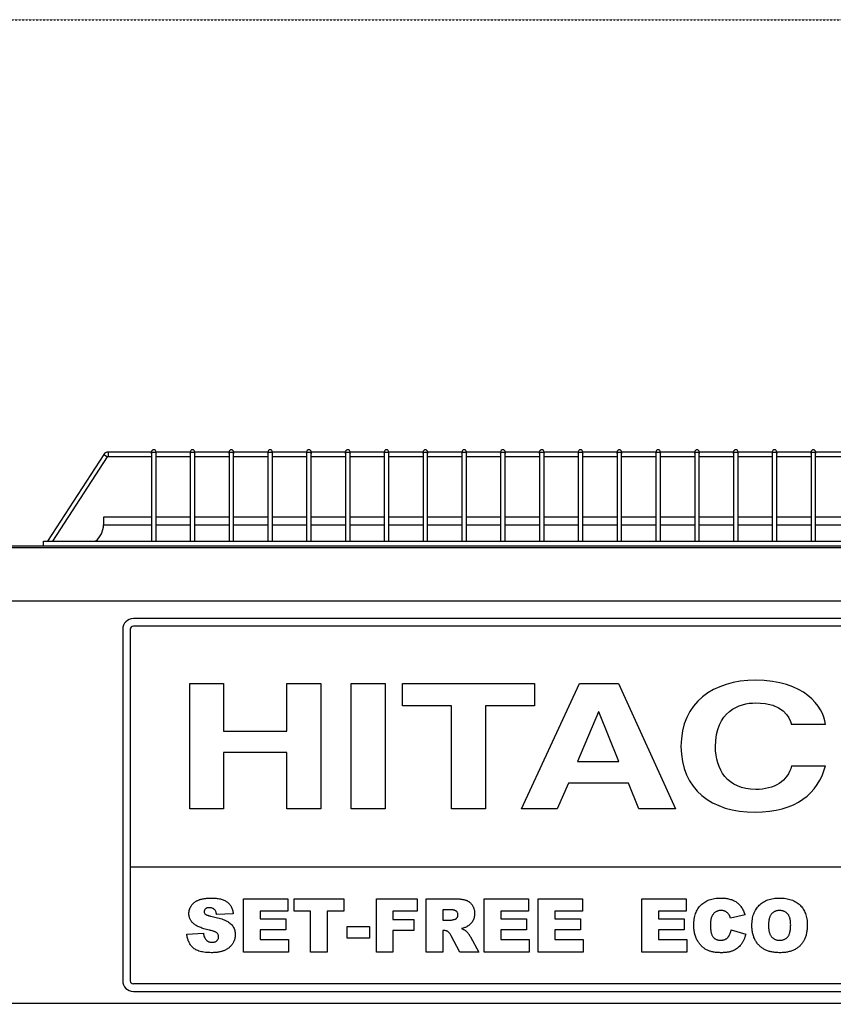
# Model space of a CAD drawing. Extents: x -90708 to 277869, y -117 to 207445.
# Tile 37 of 233: x -87348 to -86813, y 129772 to 130419. Entities that reach past the tile are written whole.
import ezdxf

# ---------------------------------------------------------------- set-up
doc = ezdxf.new("R2010")
doc.units = 0
doc.header["$MEASUREMENT"] = 0
doc.linetypes.add('DASHDOT', pattern=[1, 0.5, -0.25, 0, -0.25])
doc.layers.add('ARQ - EQUIPO CONDENSADORA', color=40, linetype='CONTINUOUS')
doc.layers.add('ARQ-GRELHAS', color=30, linetype='CONTINUOUS')

msp = doc.modelspace()

# ---------------------------------------------------------------- linework, layer by layer
at = {"layer": 'ARQ - EQUIPO CONDENSADORA', "linetype": 'Continuous'}
for p, q in [((-87292.882, 130133.733), (-87329.837, 130076.827)), ((-87326.26, 130076.827), (-87290.366, 130132.099)), ((-87292.882, 130133.733), (-87290.366, 130132.099)), ((-87261.523, 130135.327), (-87289.947, 130135.327)), ((-87289.947, 130135.327), (-87289.947, 130132.327)), ((-87289.947, 130132.327), (-87261.523, 130132.327)), ((-87261.523, 130135.327), (-87261.523, 130134.416)), ((-87261.523, 130134.416), (-87261.523, 130076.827)), ((-87258.523, 130134.416), (-87258.523, 130135.327)), ((-87236.023, 130135.327), (-87258.523, 130135.327)), ((-87258.523, 130076.827), (-87258.523, 130134.416)), ((-87258.523, 130132.327), (-87236.023, 130132.327)), ((-87236.023, 130135.327), (-87236.023, 130134.416)), ((-87236.023, 130134.416), (-87236.023, 130076.827)), ((-87233.023, 130134.416), (-87233.023, 130135.327)), ((-87210.523, 130135.327), (-87233.023, 130135.327)), ((-87233.023, 130076.827), (-87233.023, 130134.416)), ((-87233.023, 130132.327), (-87210.523, 130132.327)), ((-87210.523, 130135.327), (-87210.523, 130134.416)), ((-87210.523, 130134.416), (-87210.523, 130076.827)), ((-87207.523, 130134.416), (-87207.523, 130135.327)), ((-87185.023, 130135.327), (-87207.523, 130135.327)), ((-87207.523, 130076.827), (-87207.523, 130134.416)), ((-87207.523, 130132.327), (-87185.023, 130132.327)), ((-87185.023, 130135.327), (-87185.023, 130134.416)), ((-87185.023, 130134.416), (-87185.023, 130076.827)), ((-87182.023, 130134.416), (-87182.023, 130135.327)), ((-87159.523, 130135.327), (-87182.023, 130135.327)), ((-87182.023, 130076.827), (-87182.023, 130134.416)), ((-87182.023, 130132.327), (-87159.523, 130132.327)), ((-87159.523, 130135.327), (-87159.523, 130134.416)), ((-87159.523, 130134.416), (-87159.523, 130076.827)), ((-87156.523, 130134.416), (-87156.523, 130135.327)), ((-87134.023, 130135.327), (-87156.523, 130135.327)), ((-87156.523, 130076.827), (-87156.523, 130134.416)), ((-87156.523, 130132.327), (-87134.023, 130132.327)), ((-87134.023, 130135.327), (-87134.023, 130134.416)), ((-87134.023, 130134.416), (-87134.023, 130076.827)), ((-87131.023, 130134.416), (-87131.023, 130135.327)), ((-87108.523, 130135.327), (-87131.023, 130135.327)), ((-87131.023, 130076.827), (-87131.023, 130134.416)), ((-87131.023, 130132.327), (-87108.523, 130132.327)), ((-87108.523, 130135.327), (-87108.523, 130134.416)), ((-87108.523, 130134.416), (-87108.523, 130076.827)), ((-87105.523, 130134.416), (-87105.523, 130135.327)), ((-87083.023, 130135.327), (-87105.523, 130135.327)), ((-87105.523, 130076.827), (-87105.523, 130134.416)), ((-87105.523, 130132.327), (-87083.023, 130132.327)), ((-87083.023, 130135.327), (-87083.023, 130134.416)), ((-87083.023, 130134.416), (-87083.023, 130076.827)), ((-87080.023, 130134.416), (-87080.023, 130135.327)), ((-87057.523, 130135.327), (-87080.023, 130135.327)), ((-87080.023, 130076.827), (-87080.023, 130134.416)), ((-87080.023, 130132.327), (-87057.523, 130132.327)), ((-87057.523, 130135.327), (-87057.523, 130134.416)), ((-87057.523, 130134.416), (-87057.523, 130076.827)), ((-87054.523, 130134.416), (-87054.523, 130135.327)), ((-87032.023, 130135.327), (-87054.523, 130135.327)), ((-87054.523, 130076.827), (-87054.523, 130134.416)), ((-87054.523, 130132.327), (-87032.023, 130132.327)), ((-87032.023, 130135.327), (-87032.023, 130134.416)), ((-87032.023, 130134.416), (-87032.023, 130076.827)), ((-87029.023, 130134.416), (-87029.023, 130135.327)), ((-87006.523, 130135.327), (-87029.023, 130135.327)), ((-87029.023, 130076.827), (-87029.023, 130134.416)), ((-87029.023, 130132.327), (-87006.523, 130132.327)), ((-87006.523, 130135.327), (-87006.523, 130134.416)), ((-87006.523, 130134.416), (-87006.523, 130076.827)), ((-87003.523, 130134.416), (-87003.523, 130135.327)), ((-86981.023, 130135.327), (-87003.523, 130135.327)), ((-87003.523, 130076.827), (-87003.523, 130134.416)), ((-87003.523, 130132.327), (-86981.023, 130132.327)), ((-86981.023, 130135.327), (-86981.023, 130134.416)), ((-86981.023, 130134.416), (-86981.023, 130076.827)), ((-86978.023, 130134.416), (-86978.023, 130135.327)), ((-86955.523, 130135.327), (-86978.023, 130135.327)), ((-86978.023, 130076.827), (-86978.023, 130134.416)), ((-86978.023, 130132.327), (-86955.523, 130132.327)), ((-86955.523, 130135.327), (-86955.523, 130134.416)), ((-86955.523, 130134.416), (-86955.523, 130076.827)), ((-86952.523, 130134.416), (-86952.523, 130135.327)), ((-86930.023, 130135.327), (-86952.523, 130135.327)), ((-86952.523, 130076.827), (-86952.523, 130134.416)), ((-86952.523, 130132.327), (-86930.023, 130132.327)), ((-86930.023, 130135.327), (-86930.023, 130134.416)), ((-86930.023, 130134.416), (-86930.023, 130076.827)), ((-86927.023, 130134.416), (-86927.023, 130135.327)), ((-86904.523, 130135.327), (-86927.023, 130135.327)), ((-86927.023, 130076.827), (-86927.023, 130134.416)), ((-86927.023, 130132.327), (-86904.523, 130132.327)), ((-86904.523, 130135.327), (-86904.523, 130134.416)), ((-86904.523, 130134.416), (-86904.523, 130076.827)), ((-86901.523, 130134.416), (-86901.523, 130135.327)), ((-86879.023, 130135.327), (-86901.523, 130135.327)), ((-86901.523, 130076.827), (-86901.523, 130134.416)), ((-86901.523, 130132.327), (-86879.023, 130132.327)), ((-86879.023, 130135.327), (-86879.023, 130134.416)), ((-86879.023, 130134.416), (-86879.023, 130076.827)), ((-86876.023, 130134.416), (-86876.023, 130135.327)), ((-86853.523, 130135.327), (-86876.023, 130135.327)), ((-86876.023, 130076.827), (-86876.023, 130134.416)), ((-86876.023, 130132.327), (-86853.523, 130132.327)), ((-86853.523, 130135.327), (-86853.523, 130134.416)), ((-86853.523, 130134.416), (-86853.523, 130076.827)), ((-86850.523, 130134.416), (-86850.523, 130135.327)), ((-86828.023, 130135.327), (-86850.523, 130135.327)), ((-86850.523, 130076.827), (-86850.523, 130134.416)), ((-86850.523, 130132.327), (-86828.023, 130132.327)), ((-86828.023, 130135.327), (-86828.023, 130134.416)), ((-86828.023, 130134.416), (-86828.023, 130076.827)), ((-86825.023, 130134.416), (-86825.023, 130135.327)), ((-86802.523, 130135.327), (-86825.023, 130135.327)), ((-86825.023, 130076.827), (-86825.023, 130134.416)), ((-86825.023, 130132.327), (-86802.523, 130132.327)), ((-87293.022, 130092.577), (-87293.022, 130087.577)), ((-87261.523, 130092.577), (-87293.022, 130092.577)), ((-87293.022, 130087.577), (-87261.523, 130087.577)), ((-87236.023, 130092.577), (-87258.523, 130092.577)), ((-87258.523, 130087.577), (-87236.023, 130087.577)), ((-87210.523, 130092.577), (-87233.023, 130092.577)), ((-87233.023, 130087.577), (-87210.523, 130087.577)), ((-87185.023, 130092.577), (-87207.523, 130092.577)), ((-87207.523, 130087.577), (-87185.023, 130087.577)), ((-87159.523, 130092.577), (-87182.023, 130092.577)), ((-87182.023, 130087.577), (-87159.523, 130087.577)), ((-87134.023, 130092.577), (-87156.523, 130092.577)), ((-87156.523, 130087.577), (-87134.023, 130087.577)), ((-87108.523, 130092.577), (-87131.023, 130092.577)), ((-87131.023, 130087.577), (-87108.523, 130087.577)), ((-87083.023, 130092.577), (-87105.523, 130092.577)), ((-87105.523, 130087.577), (-87083.023, 130087.577)), ((-87057.523, 130092.577), (-87080.023, 130092.577)), ((-87080.023, 130087.577), (-87057.523, 130087.577)), ((-87032.023, 130092.577), (-87054.523, 130092.577)), ((-87054.523, 130087.577), (-87032.023, 130087.577)), ((-87006.523, 130092.577), (-87029.023, 130092.577)), ((-87029.023, 130087.577), (-87006.523, 130087.577)), ((-86981.023, 130092.577), (-87003.523, 130092.577)), ((-87003.523, 130087.577), (-86981.023, 130087.577)), ((-86955.523, 130092.577), (-86978.023, 130092.577)), ((-86978.023, 130087.577), (-86955.523, 130087.577)), ((-86930.023, 130092.577), (-86952.523, 130092.577)), ((-86952.523, 130087.577), (-86930.023, 130087.577)), ((-86904.523, 130092.577), (-86927.023, 130092.577)), ((-86927.023, 130087.577), (-86904.523, 130087.577)), ((-86879.023, 130092.577), (-86901.523, 130092.577)), ((-86901.523, 130087.577), (-86879.023, 130087.577)), ((-86853.523, 130092.577), (-86876.023, 130092.577)), ((-86876.023, 130087.577), (-86853.523, 130087.577)), ((-86828.023, 130092.577), (-86850.523, 130092.577)), ((-86850.523, 130087.577), (-86828.023, 130087.577)), ((-86802.523, 130092.577), (-86825.023, 130092.577)), ((-86825.023, 130087.577), (-86802.523, 130087.577)), ((-87561.273, 130073.827), (-87332.523, 130073.827)), ((-87332.523, 130073.827), (-87332.523, 130076.827)), ((-87332.523, 130076.827), (-86576.523, 130076.827)), ((-87332.523, 130073.827), (-86446.523, 130073.827)), ((-87561.273, 130072.576), (-86349.773, 130072.576)), ((-87561.273, 130037.577), (-86349.773, 130037.577)), ((-86637.422, 130025.887), (-87273.422, 130025.887)), ((-87280.422, 130018.887), (-87280.422, 129787.887)), ((-87275.422, 130018.887), (-87275.422, 129862.887)), ((-86637.422, 130020.887), (-87273.422, 130020.887)), ((-87236.325, 129983.246), (-87214.073, 129983.246)), ((-87236.325, 129900.887), (-87236.325, 129983.246)), ((-87214.073, 129983.246), (-87214.073, 129952.046)), ((-87172.535, 129983.246), (-87150.283, 129983.246)), ((-87172.535, 129952.046), (-87172.535, 129983.246)), ((-87150.283, 129983.246), (-87150.283, 129900.887)), ((-87130.255, 129983.246), (-87108.003, 129983.246)), ((-87130.255, 129900.887), (-87130.255, 129983.246)), ((-87108.003, 129983.246), (-87108.003, 129900.887)), ((-87096.432, 129983.246), (-87009.796, 129983.246)), ((-87096.432, 129968.677), (-87096.432, 129983.246)), ((-87018.251, 129900.887), (-86980.275, 129983.246)), ((-87009.796, 129983.246), (-87009.796, 129968.677)), ((-86980.275, 129983.246), (-86954.609, 129983.246)), ((-86954.609, 129983.246), (-86917.077, 129900.887)), ((-87064.24, 129968.677), (-87096.432, 129968.677)), ((-87064.24, 129900.887), (-87064.24, 129968.677)), ((-87041.988, 129968.677), (-87041.988, 129900.887)), ((-87009.796, 129968.677), (-87041.988, 129968.677)), ((-86967.812, 129964.663), (-86981.46, 129932.087)), ((-86967.516, 129964.663), (-86967.812, 129964.663)), ((-86954.313, 129932.087), (-86967.516, 129964.663)), ((-87214.073, 129952.046), (-87172.535, 129952.046)), ((-86818.573, 129956.289), (-86840.825, 129956.289)), ((-87214.073, 129937.822), (-87214.073, 129900.887)), ((-87172.535, 129937.822), (-87214.073, 129937.822)), ((-87172.535, 129900.887), (-87172.535, 129937.822)), ((-86981.46, 129932.087), (-86954.313, 129932.087)), ((-86840.825, 129929.105), (-86818.573, 129929.105)), ((-86987.395, 129917.864), (-86994.812, 129900.887)), ((-86948.083, 129917.864), (-86987.395, 129917.864)), ((-86941.259, 129900.887), (-86948.083, 129917.864)), ((-87214.073, 129900.887), (-87236.325, 129900.887)), ((-87150.283, 129900.887), (-87172.535, 129900.887)), ((-87108.003, 129900.887), (-87130.255, 129900.887)), ((-87041.988, 129900.887), (-87064.24, 129900.887)), ((-86994.812, 129900.887), (-87018.251, 129900.887)), ((-86917.077, 129900.887), (-86941.259, 129900.887)), ((-87275.422, 129862.887), (-87275.422, 129787.887)), ((-87275.422, 129862.887), (-86635.422, 129862.887)), ((-87200.984, 129841.822), (-87171.893, 129841.822)), ((-87200.984, 129806.822), (-87200.984, 129841.822)), ((-87171.893, 129841.822), (-87171.893, 129833.641)), ((-87167.802, 129841.822), (-87135.075, 129841.822)), ((-87167.802, 129833.641), (-87167.802, 129841.822)), ((-87135.075, 129841.822), (-87135.075, 129833.641)), ((-87113.711, 129841.822), (-87086.893, 129841.822)), ((-87113.711, 129806.822), (-87113.711, 129841.822)), ((-87086.893, 129841.822), (-87086.893, 129833.641)), ((-87080.984, 129806.822), (-87080.984, 129841.822)), ((-87080.984, 129841.822), (-87062.823, 129841.822)), ((-87042.802, 129806.822), (-87042.802, 129841.822)), ((-87042.802, 129841.822), (-87013.711, 129841.822)), ((-87013.711, 129841.822), (-87013.711, 129833.641)), ((-87007.347, 129841.822), (-86978.257, 129841.822)), ((-87007.347, 129806.822), (-87007.347, 129841.822)), ((-86978.257, 129841.822), (-86978.257, 129833.641)), ((-86939.166, 129806.822), (-86939.166, 129841.822)), ((-86939.166, 129841.822), (-86910.075, 129841.822)), ((-86910.075, 129841.822), (-86910.075, 129833.641)), ((-87065.259, 129834.55), (-87070.075, 129834.55)), ((-87070.075, 129834.55), (-87070.075, 129827.732)), ((-87207.802, 129831.972), (-87218.711, 129831.368)), ((-87171.893, 129833.641), (-87190.075, 129833.641)), ((-87190.075, 129833.641), (-87190.075, 129828.641)), ((-87190.075, 129828.641), (-87173.257, 129828.641)), ((-87173.257, 129828.641), (-87173.257, 129821.368)), ((-87156.893, 129833.641), (-87167.802, 129833.641)), ((-87156.893, 129806.822), (-87156.893, 129833.641)), ((-87145.984, 129833.641), (-87145.984, 129806.822)), ((-87135.075, 129833.641), (-87145.984, 129833.641)), ((-87086.893, 129833.641), (-87102.802, 129833.641)), ((-87102.802, 129833.641), (-87102.802, 129828.186)), ((-87102.802, 129828.186), (-87089.166, 129828.186)), ((-87089.166, 129828.186), (-87089.166, 129820.913)), ((-87013.711, 129833.641), (-87031.893, 129833.641)), ((-87031.893, 129833.641), (-87031.893, 129828.641)), ((-87031.893, 129828.641), (-87015.075, 129828.641)), ((-87015.075, 129828.641), (-87015.075, 129821.368)), ((-86978.257, 129833.641), (-86996.438, 129833.641)), ((-86996.438, 129833.641), (-86996.438, 129828.641)), ((-86996.438, 129828.641), (-86979.62, 129828.641)), ((-86979.62, 129828.641), (-86979.62, 129821.368)), ((-86910.075, 129833.641), (-86928.257, 129833.641)), ((-86928.257, 129833.641), (-86928.257, 129828.641)), ((-86928.257, 129828.641), (-86911.438, 129828.641)), ((-86911.438, 129828.641), (-86911.438, 129821.368)), ((-86871.438, 129831.254), (-86880.984, 129829.095)), ((-87132.802, 129823.641), (-87118.257, 129823.641)), ((-87132.802, 129815.913), (-87132.802, 129823.641)), ((-87118.257, 129823.641), (-87118.257, 129815.913)), ((-87070.075, 129827.732), (-87065.451, 129827.732)), ((-87238.257, 129818.456), (-87227.347, 129819.095)), ((-87173.257, 129821.368), (-87190.075, 129821.368)), ((-87190.075, 129821.368), (-87190.075, 129815.004)), ((-87190.075, 129815.004), (-87171.438, 129815.004)), ((-87171.438, 129815.004), (-87171.438, 129806.822)), ((-87118.257, 129815.913), (-87132.802, 129815.913)), ((-87102.802, 129820.913), (-87102.802, 129806.822)), ((-87089.166, 129820.913), (-87102.802, 129820.913)), ((-87069.116, 129820.913), (-87070.075, 129820.913)), ((-87070.075, 129820.913), (-87070.075, 129806.822)), ((-87058.747, 129806.822), (-87064.499, 129817.433)), ((-87051.843, 129816.801), (-87046.438, 129806.822)), ((-87015.075, 129821.368), (-87031.893, 129821.368)), ((-87031.893, 129821.368), (-87031.893, 129815.004)), ((-87031.893, 129815.004), (-87013.257, 129815.004)), ((-87013.257, 129815.004), (-87013.257, 129806.822)), ((-86996.438, 129821.368), (-86996.438, 129815.004)), ((-86979.62, 129821.368), (-86996.438, 129821.368)), ((-86996.438, 129815.004), (-86977.802, 129815.004)), ((-86977.802, 129815.004), (-86977.802, 129806.822)), ((-86928.257, 129821.368), (-86928.257, 129815.004)), ((-86911.438, 129821.368), (-86928.257, 129821.368)), ((-86928.257, 129815.004), (-86909.62, 129815.004)), ((-86909.62, 129815.004), (-86909.62, 129806.822)), ((-86880.529, 129821.368), (-86870.984, 129818.499)), ((-87171.438, 129806.822), (-87200.984, 129806.822)), ((-87145.984, 129806.822), (-87156.893, 129806.822)), ((-87102.802, 129806.822), (-87113.711, 129806.822)), ((-87070.075, 129806.822), (-87080.984, 129806.822)), ((-87046.438, 129806.822), (-87058.747, 129806.822)), ((-87013.257, 129806.822), (-87042.802, 129806.822)), ((-86977.802, 129806.822), (-87007.347, 129806.822)), ((-86909.62, 129806.822), (-86939.166, 129806.822)), ((-86637.422, 129785.887), (-87273.422, 129785.887)), ((-87273.422, 129780.887), (-86637.422, 129780.887)), ((-86390.173, 129773.078), (-87519.971, 129773.078))]:
    msp.add_line(p, q, dxfattribs=at)
at = {"layer": 'ARQ - EQUIPO CONDENSADORA', "linetype": 'Continuous', "flags": 128}
for points in [[(-87261.523, 130134.416), (-87261.409, 130134.729), (-87261.084, 130134.994), (-87260.597, 130135.171), (-87260.023, 130135.233)], [(-87260.023, 130135.233), (-87259.449, 130135.171), (-87258.962, 130134.994), (-87258.637, 130134.729), (-87258.523, 130134.416)], [(-87236.023, 130134.416), (-87235.909, 130134.729), (-87235.584, 130134.994), (-87235.097, 130135.171), (-87234.523, 130135.233)], [(-87234.523, 130135.233), (-87233.949, 130135.171), (-87233.462, 130134.994), (-87233.137, 130134.729), (-87233.023, 130134.416)], [(-87210.523, 130134.416), (-87210.409, 130134.729), (-87210.084, 130134.994), (-87209.597, 130135.171), (-87209.023, 130135.233)], [(-87209.023, 130135.233), (-87208.449, 130135.171), (-87207.962, 130134.994), (-87207.637, 130134.729), (-87207.523, 130134.416)], [(-87185.023, 130134.416), (-87184.909, 130134.729), (-87184.584, 130134.994), (-87184.097, 130135.171), (-87183.523, 130135.233)], [(-87183.523, 130135.233), (-87182.949, 130135.171), (-87182.462, 130134.994), (-87182.137, 130134.729), (-87182.023, 130134.416)], [(-87159.523, 130134.416), (-87159.409, 130134.729), (-87159.084, 130134.994), (-87158.597, 130135.171), (-87158.023, 130135.233)], [(-87158.023, 130135.233), (-87157.449, 130135.171), (-87156.962, 130134.994), (-87156.637, 130134.729), (-87156.523, 130134.416)], [(-87134.023, 130134.416), (-87133.909, 130134.729), (-87133.584, 130134.994), (-87133.097, 130135.171), (-87132.523, 130135.233)], [(-87132.523, 130135.233), (-87131.949, 130135.171), (-87131.462, 130134.994), (-87131.137, 130134.729), (-87131.023, 130134.416)], [(-87108.523, 130134.416), (-87108.409, 130134.729), (-87108.084, 130134.994), (-87107.597, 130135.171), (-87107.023, 130135.233)], [(-87107.023, 130135.233), (-87106.449, 130135.171), (-87105.962, 130134.994), (-87105.637, 130134.729), (-87105.523, 130134.416)], [(-87083.023, 130134.416), (-87082.909, 130134.729), (-87082.584, 130134.994), (-87082.097, 130135.171), (-87081.523, 130135.233)], [(-87081.523, 130135.233), (-87080.949, 130135.171), (-87080.462, 130134.994), (-87080.137, 130134.729), (-87080.023, 130134.416)], [(-87057.523, 130134.416), (-87057.409, 130134.729), (-87057.084, 130134.994), (-87056.597, 130135.171), (-87056.023, 130135.233)], [(-87056.023, 130135.233), (-87055.449, 130135.171), (-87054.962, 130134.994), (-87054.637, 130134.729), (-87054.523, 130134.416)], [(-87032.023, 130134.416), (-87031.909, 130134.729), (-87031.584, 130134.994), (-87031.097, 130135.171), (-87030.523, 130135.233)], [(-87030.523, 130135.233), (-87029.949, 130135.171), (-87029.462, 130134.994), (-87029.137, 130134.729), (-87029.023, 130134.416)], [(-87006.523, 130134.416), (-87006.409, 130134.729), (-87006.084, 130134.994), (-87005.597, 130135.171), (-87005.023, 130135.233)], [(-87005.023, 130135.233), (-87004.449, 130135.171), (-87003.962, 130134.994), (-87003.637, 130134.729), (-87003.523, 130134.416)], [(-86981.023, 130134.416), (-86980.909, 130134.729), (-86980.584, 130134.994), (-86980.097, 130135.171), (-86979.523, 130135.233)], [(-86979.523, 130135.233), (-86978.949, 130135.171), (-86978.462, 130134.994), (-86978.137, 130134.729), (-86978.023, 130134.416)], [(-86955.523, 130134.416), (-86955.409, 130134.729), (-86955.084, 130134.994), (-86954.597, 130135.171), (-86954.023, 130135.233)], [(-86954.023, 130135.233), (-86953.449, 130135.171), (-86952.962, 130134.994), (-86952.637, 130134.729), (-86952.523, 130134.416)], [(-86930.023, 130134.416), (-86929.909, 130134.729), (-86929.584, 130134.994), (-86929.097, 130135.171), (-86928.523, 130135.233)], [(-86928.523, 130135.233), (-86927.949, 130135.171), (-86927.462, 130134.994), (-86927.137, 130134.729), (-86927.023, 130134.416)], [(-86904.523, 130134.416), (-86904.409, 130134.729), (-86904.084, 130134.994), (-86903.597, 130135.171), (-86903.023, 130135.233)], [(-86903.023, 130135.233), (-86902.449, 130135.171), (-86901.962, 130134.994), (-86901.637, 130134.729), (-86901.523, 130134.416)], [(-86879.023, 130134.416), (-86878.909, 130134.729), (-86878.584, 130134.994), (-86878.097, 130135.171), (-86877.523, 130135.233)], [(-86877.523, 130135.233), (-86876.949, 130135.171), (-86876.462, 130134.994), (-86876.137, 130134.729), (-86876.023, 130134.416)], [(-86853.523, 130134.416), (-86853.409, 130134.729), (-86853.084, 130134.994), (-86852.597, 130135.171), (-86852.023, 130135.233)], [(-86852.023, 130135.233), (-86851.449, 130135.171), (-86850.962, 130134.994), (-86850.637, 130134.729), (-86850.523, 130134.416)], [(-86828.023, 130134.416), (-86827.909, 130134.729), (-86827.584, 130134.994), (-86827.097, 130135.171), (-86826.523, 130135.233)], [(-86826.523, 130135.233), (-86825.949, 130135.171), (-86825.462, 130134.994), (-86825.137, 130134.729), (-86825.023, 130134.416)]]:
    msp.add_lwpolyline(points, dxfattribs=at)
at = {"layer": 'ARQ - EQUIPO CONDENSADORA', "linetype": 'Continuous'}
for centre, radius, start, end in [((-87289.947, 130131.827), 3.5, 90, 147), ((-87289.947, 130131.827), 0.5, 90, 147), ((-87260.023, 130135.327), 1.5, 90, 180), ((-87260.023, 130135.327), 1.5, 0, 90), ((-87234.523, 130135.327), 1.5, 90, 180), ((-87234.523, 130135.327), 1.5, 0, 90), ((-87209.023, 130135.327), 1.5, 90, 180), ((-87209.023, 130135.327), 1.5, 0, 90), ((-87183.523, 130135.327), 1.5, 90, 180), ((-87183.523, 130135.327), 1.5, 0, 90), ((-87158.023, 130135.327), 1.5, 90, 180), ((-87158.023, 130135.327), 1.5, 0, 90), ((-87132.523, 130135.327), 1.5, 90, 180), ((-87132.523, 130135.327), 1.5, 0, 90), ((-87107.023, 130135.327), 1.5, 90, 180), ((-87107.023, 130135.327), 1.5, 0, 90), ((-87081.523, 130135.327), 1.5, 90, 180), ((-87081.523, 130135.327), 1.5, 0, 90), ((-87056.023, 130135.327), 1.5, 90, 180), ((-87056.023, 130135.327), 1.5, 0, 90), ((-87030.523, 130135.327), 1.5, 90, 180), ((-87030.523, 130135.327), 1.5, 0, 90), ((-87005.023, 130135.327), 1.5, 90, 180), ((-87005.023, 130135.327), 1.5, 0, 90), ((-86979.523, 130135.327), 1.5, 90, 180), ((-86979.523, 130135.327), 1.5, 0, 90), ((-86954.023, 130135.327), 1.5, 90, 180), ((-86954.023, 130135.327), 1.5, 0, 90), ((-86928.523, 130135.327), 1.5, 90, 180), ((-86928.523, 130135.327), 1.5, 0, 90), ((-86903.023, 130135.327), 1.5, 90, 180), ((-86903.023, 130135.327), 1.5, 0, 90), ((-86877.523, 130135.327), 1.5, 90, 180), ((-86877.523, 130135.327), 1.5, 0, 90), ((-86852.023, 130135.327), 1.5, 90, 180), ((-86852.023, 130135.327), 1.5, 0, 90), ((-86826.523, 130135.327), 1.5, 90, 180), ((-86826.523, 130135.327), 1.5, 0, 90), ((-87306.772, 130087.577), 13.75, 308.572651, 0), ((-87273.422, 130018.887), 7, 90, 180), ((-87273.422, 130018.887), 2, 90, 180), ((-87273.422, 129787.887), 7, 180, 270), ((-87273.422, 129787.887), 2, 180, 270)]:
    msp.add_arc(centre, radius, start, end, dxfattribs=at)
for points in [[(-86864.561, 129985.424), (-86892.005, 129985.424), (-86913.517, 129970.743), (-86913.517, 129941.952)], [(-86818.573, 129956.289), (-86819.759, 129968.448), (-86832.666, 129985.424), (-86864.561, 129985.424)], [(-86890.819, 129941.722), (-86890.819, 129965.007), (-86875.093, 129970.513), (-86864.412, 129970.513)], [(-86864.412, 129970.513), (-86846.018, 129970.513), (-86842.605, 129961.222), (-86840.825, 129956.289)], [(-86913.517, 129941.952), (-86913.517, 129913.505), (-86893.193, 129898.689), (-86864.858, 129898.689)], [(-86864.412, 129913.62), (-86883.253, 129913.62), (-86890.819, 129926.925), (-86890.819, 129941.722)], [(-86864.858, 129898.689), (-86838.155, 129898.689), (-86823.024, 129911.212), (-86818.573, 129929.105)], [(-86840.825, 129929.105), (-86843.495, 129919.011), (-86852.099, 129913.62), (-86864.412, 129913.62)]]:
    msp.add_open_spline(points, degree=3, dxfattribs=at)
for points, knots in [([(-87236.893, 129832.135), (-87236.873, 129832.574), (-87236.834, 129833.454), (-87236.532, 129834.747), (-87236.039, 129836), (-87235.48, 129836.999), (-87234.941, 129837.767), (-87234.477, 129838.316), (-87233.961, 129838.829), (-87233.399, 129839.313), (-87232.789, 129839.765), (-87232.131, 129840.19), (-87231.419, 129840.567), (-87230.662, 129840.929), (-87229.841, 129841.249), (-87228.951, 129841.524), (-87227.988, 129841.759), (-87226.954, 129841.947), (-87225.847, 129842.097), (-87224.669, 129842.201), (-87223.418, 129842.266), (-87222.561, 129842.273), (-87222.12, 129842.277)], [0, 0, 0, 0, 0.0654536, 0.1309271, 0.1968346, 0.265539, 0.3009733, 0.3365233, 0.3724461, 0.4092197, 0.4470395, 0.4855976, 0.5256921, 0.5670399, 0.6106068, 0.6568026, 0.7058322, 0.7582135, 0.8133963, 0.8721988, 0.9343717, 1, 1, 1, 1]), ([(-87222.12, 129842.277), (-87221.58, 129842.272), (-87220.534, 129842.263), (-87219.015, 129842.135), (-87217.593, 129841.949), (-87216.27, 129841.683), (-87215.049, 129841.331), (-87213.919, 129840.919), (-87212.894, 129840.411), (-87211.959, 129839.835), (-87211.12, 129839.168), (-87210.368, 129838.412), (-87209.713, 129837.56), (-87209.147, 129836.619), (-87208.674, 129835.586), (-87208.282, 129834.464), (-87207.982, 129833.252), (-87207.863, 129832.406), (-87207.802, 129831.972)], [0, 0, 0, 0, 0.0819697, 0.1587718, 0.2313098, 0.2995448, 0.3634809, 0.4241011, 0.4818083, 0.5368621, 0.5905822, 0.6442096, 0.6982736, 0.7532582, 0.8106703, 0.8704633, 0.9334035, 1, 1, 1, 1]), ([(-87062.823, 129841.822), (-87062.414, 129841.82), (-87061.62, 129841.815), (-87060.47, 129841.77), (-87059.394, 129841.709), (-87058.391, 129841.62), (-87057.463, 129841.49), (-87056.61, 129841.342), (-87055.83, 129841.177), (-87055.121, 129840.965), (-87054.457, 129840.733), (-87053.836, 129840.448), (-87053.252, 129840.108), (-87052.691, 129839.738), (-87052.168, 129839.312), (-87051.676, 129838.844), (-87051.224, 129838.322), (-87050.798, 129837.764), (-87050.413, 129837.167), (-87050.079, 129836.532), (-87049.793, 129835.866), (-87049.57, 129835.164), (-87049.38, 129834.438), (-87049.254, 129833.675), (-87049.185, 129832.88), (-87049.172, 129832.339), (-87049.166, 129832.064)], [0, 0, 0, 0, 0.0637567, 0.1234965, 0.1792405, 0.231421, 0.2801496, 0.325043, 0.3661729, 0.4041886, 0.4402067, 0.4754935, 0.5103232, 0.5453802, 0.5799693, 0.6151559, 0.6509319, 0.6874889, 0.7242884, 0.7613783, 0.7990243, 0.8370149, 0.875805, 0.9157898, 0.9572273, 1, 1, 1, 1]), ([(-86905.075, 129824.408), (-86905.063, 129825.104), (-86905.04, 129826.461), (-86904.81, 129828.434), (-86904.465, 129830.287), (-86903.962, 129832.016), (-86903.305, 129833.614), (-86902.515, 129835.093), (-86901.57, 129836.442), (-86900.489, 129837.669), (-86899.271, 129838.757), (-86897.931, 129839.701), (-86896.471, 129840.502), (-86894.891, 129841.153), (-86893.192, 129841.659), (-86891.375, 129842.015), (-86889.439, 129842.241), (-86888.108, 129842.265), (-86887.426, 129842.277)], [0, 0, 0, 0, 0.0730518, 0.1422692, 0.2080186, 0.2706481, 0.3307834, 0.3888936, 0.4461421, 0.5031439, 0.5601252, 0.6169672, 0.6747598, 0.734436, 0.7958749, 0.8604537, 0.9284373, 1, 1, 1, 1]), ([(-86887.426, 129842.277), (-86886.89, 129842.269), (-86885.847, 129842.254), (-86884.326, 129842.126), (-86882.894, 129841.911), (-86881.547, 129841.628), (-86880.293, 129841.239), (-86879.119, 129840.782), (-86878.039, 129840.226), (-86877.038, 129839.589), (-86876.12, 129838.857), (-86875.261, 129838.045), (-86874.473, 129837.133), (-86873.73, 129836.142), (-86873.065, 129835.046), (-86872.454, 129833.867), (-86871.904, 129832.597), (-86871.596, 129831.709), (-86871.438, 129831.254)], [0, 0, 0, 0, 0.0761095, 0.1484068, 0.2168227, 0.2819293, 0.3439056, 0.4032944, 0.4608092, 0.5163736, 0.5717367, 0.627458, 0.684241, 0.7429532, 0.8034049, 0.866343, 0.9316329, 1, 1, 1, 1]), ([(-86866.893, 129824.301), (-86866.877, 129824.991), (-86866.847, 129826.333), (-86866.627, 129828.289), (-86866.252, 129830.13), (-86865.728, 129831.852), (-86865.06, 129833.46), (-86864.23, 129834.945), (-86863.254, 129836.317), (-86862.128, 129837.563), (-86860.866, 129838.671), (-86859.491, 129839.647), (-86857.984, 129840.456), (-86856.367, 129841.126), (-86854.631, 129841.644), (-86852.781, 129842.007), (-86850.815, 129842.243), (-86849.462, 129842.266), (-86848.768, 129842.277)], [0, 0, 0, 0, 0.07134434, 0.13890113, 0.20342966, 0.2654283, 0.32494333, 0.38329114, 0.44107716, 0.49884032, 0.55664295, 0.6144871, 0.67302799, 0.73322142, 0.79538346, 0.86010332, 0.92817479, 1, 1, 1, 1]), ([(-86848.768, 129842.277), (-86848.059, 129842.265), (-86846.679, 129842.241), (-86844.672, 129842.015), (-86842.786, 129841.659), (-86841.028, 129841.149), (-86839.394, 129840.494), (-86837.888, 129839.689), (-86836.504, 129838.738), (-86835.254, 129837.641), (-86834.135, 129836.42), (-86833.169, 129835.07), (-86832.35, 129833.608), (-86831.68, 129832.026), (-86831.162, 129830.328), (-86830.799, 129828.516), (-86830.563, 129826.59), (-86830.541, 129825.265), (-86830.529, 129824.585)], [0, 0, 0, 0, 0.0735179, 0.1432345, 0.2093098, 0.2725342, 0.3329527, 0.3917718, 0.4493709, 0.5068408, 0.5640691, 0.620946, 0.6787084, 0.7377258, 0.7989017, 0.8626147, 0.9294293, 1, 1, 1, 1]), ([(-87223.477, 129835.913), (-87223.939, 129835.893), (-87224.861, 129835.851), (-87226.029, 129835.234), (-87226.775, 129834.261), (-87226.854, 129833.535), (-87226.893, 129833.172)], [0, 0, 0, 0, 0.2807647, 0.5600223, 0.7799757, 1, 1, 1, 1]), ([(-87218.711, 129831.368), (-87218.78, 129831.739), (-87218.91, 129832.439), (-87219.233, 129833.402), (-87219.672, 129834.201), (-87220.219, 129834.845), (-87220.878, 129835.333), (-87221.648, 129835.678), (-87222.53, 129835.874), (-87223.151, 129835.9), (-87223.477, 129835.913)], [0, 0, 0, 0, 0.1543154, 0.2905119, 0.4135577, 0.5247224, 0.6333085, 0.7459214, 0.8670608, 1, 1, 1, 1]), ([(-87060.075, 129831.183), (-87060.088, 129831.44), (-87060.114, 129831.929), (-87060.313, 129832.623), (-87060.674, 129833.21), (-87061.077, 129833.622), (-87061.473, 129833.898), (-87061.841, 129834.073), (-87062.266, 129834.219), (-87062.751, 129834.339), (-87063.291, 129834.439), (-87063.895, 129834.497), (-87064.556, 129834.543), (-87065.018, 129834.548), (-87065.259, 129834.55)], [0, 0, 0, 0, 0.1089896, 0.2075484, 0.3026768, 0.3986033, 0.4498908, 0.506965, 0.5708431, 0.6403025, 0.7189456, 0.8038373, 0.8974841, 1, 1, 1, 1]), ([(-87233.832, 129825.445), (-87234.076, 129825.667), (-87234.556, 129826.105), (-87235.182, 129826.834), (-87235.715, 129827.605), (-87236.139, 129828.427), (-87236.48, 129829.289), (-87236.718, 129830.197), (-87236.864, 129831.152), (-87236.883, 129831.803), (-87236.893, 129832.135)], [0, 0, 0, 0, 0.1301467, 0.2559687, 0.3782466, 0.4993955, 0.6197643, 0.7434607, 0.8690781, 1, 1, 1, 1]), ([(-87226.893, 129833.172), (-87226.834, 129832.843), (-87226.729, 129832.253), (-87226.291, 129831.851), (-87226.097, 129831.673)], [0, 0, 0, 0, 0.5581028, 1, 1, 1, 1]), ([(-87226.097, 129831.673), (-87226.023, 129831.615), (-87225.861, 129831.489), (-87225.572, 129831.317), (-87225.212, 129831.157), (-87224.79, 129830.996), (-87224.301, 129830.84), (-87223.749, 129830.686), (-87223.131, 129830.528), (-87222.696, 129830.436), (-87222.468, 129830.388)], [0.00000257, 0.00000257, 0.00000257, 0.00000257, 0.07319797, 0.15856073, 0.25927445, 0.37686203, 0.507649, 0.65595393, 0.82017083, 0.9999965, 0.9999965, 0.9999965, 0.9999965]), ([(-87222.468, 129830.388), (-87221.273, 129830.122), (-87218.883, 129829.59), (-87215.349, 129828.595), (-87212.195, 129827.384), (-87209.613, 129825.701), (-87207.774, 129823.613), (-87206.628, 129821.05), (-87206.502, 129819.212), (-87206.438, 129818.293)], [0, 0, 0, 0, 0.16691278, 0.33380526, 0.5005338, 0.62550343, 0.75023172, 0.87509539, 1, 1, 1, 1]), ([(-87065.451, 129827.732), (-87065.297, 129827.739), (-87064.928, 129827.756), (-87064.289, 129827.852), (-87063.474, 129827.993), (-87062.875, 129828.118), (-87062.546, 129828.186)], [0, 0, 0, 0, 0.1571357, 0.3762192, 0.6578687, 1, 1, 1, 1]), ([(-87062.546, 129828.186), (-87062.371, 129828.227), (-87062.025, 129828.308), (-87061.549, 129828.542), (-87061.117, 129828.844), (-87060.752, 129829.228), (-87060.455, 129829.669), (-87060.232, 129830.144), (-87060.098, 129830.655), (-87060.083, 129831.005), (-87060.075, 129831.183)], [0, 0, 0, 0, 0.12751976, 0.25261248, 0.3746268, 0.50092764, 0.62709356, 0.75146948, 0.8732393, 1, 1, 1, 1]), ([(-87049.166, 129832.064), (-87049.179, 129831.594), (-87049.205, 129830.678), (-87049.453, 129829.358), (-87049.85, 129828.131), (-87050.416, 129827.013), (-87051.119, 129825.997), (-87051.943, 129825.082), (-87052.885, 129824.261), (-87053.593, 129823.812), (-87053.953, 129823.584)], [0, 0, 0, 0, 0.1377492, 0.2684083, 0.3927377, 0.514823, 0.6346707, 0.7541978, 0.8753508, 1, 1, 1, 1]), ([(-86892.703, 129831.205), (-86892.821, 129831.015), (-86893.066, 129830.623), (-86893.356, 129829.963), (-86893.618, 129829.237), (-86893.807, 129828.427), (-86893.975, 129827.547), (-86894.082, 129826.585), (-86894.157, 129825.55), (-86894.163, 129824.834), (-86894.166, 129824.464)], [0, 0, 0, 0, 0.0956557, 0.1984021, 0.3082937, 0.4265677, 0.554694, 0.6928069, 0.8414828, 1, 1, 1, 1]), ([(-86887.127, 129834.095), (-86887.421, 129834.088), (-86887.996, 129834.074), (-86888.831, 129833.936), (-86889.615, 129833.709), (-86890.343, 129833.385), (-86891.025, 129832.98), (-86891.647, 129832.477), (-86892.213, 129831.883), (-86892.537, 129831.433), (-86892.703, 129831.205)], [0, 0, 0, 0, 0.1343556, 0.2626372, 0.3855806, 0.5062353, 0.6261353, 0.746984, 0.8709946, 1, 1, 1, 1]), ([(-86882.021, 129831.474), (-86882.174, 129831.678), (-86882.477, 129832.077), (-86883.011, 129832.598), (-86883.589, 129833.049), (-86884.216, 129833.426), (-86884.888, 129833.728), (-86885.602, 129833.94), (-86886.353, 129834.072), (-86886.866, 129834.087), (-86887.127, 129834.095)], [0, 0, 0, 0, 0.1277933, 0.2514231, 0.3734696, 0.4956492, 0.6181007, 0.7422728, 0.8689766, 1, 1, 1, 1]), ([(-86880.984, 129829.095), (-86881.063, 129829.35), (-86881.212, 129829.825), (-86881.47, 129830.475), (-86881.725, 129831.022), (-86881.928, 129831.332), (-86882.021, 129831.474)], [0, 0, 0, 0, 0.3068907, 0.5736635, 0.8040876, 1, 1, 1, 1]), ([(-86848.796, 129834.095), (-86849.059, 129834.089), (-86849.576, 129834.076), (-86850.333, 129833.966), (-86851.051, 129833.792), (-86851.727, 129833.54), (-86852.362, 129833.218), (-86852.962, 129832.827), (-86853.518, 129832.361), (-86854.036, 129831.824), (-86854.499, 129831.204), (-86854.899, 129830.489), (-86855.239, 129829.684), (-86855.514, 129828.784), (-86855.723, 129827.792), (-86855.878, 129826.711), (-86855.97, 129825.536), (-86855.979, 129824.723), (-86855.984, 129824.301)], [0, 0, 0, 0, 0.05714178, 0.11219744, 0.16570617, 0.21728972, 0.26857761, 0.32021241, 0.37242785, 0.42589455, 0.4817443, 0.54023778, 0.60337573, 0.67120667, 0.74433607, 0.82331954, 0.90843694, 1, 1, 1, 1]), ([(-86841.438, 129824.77), (-86841.443, 129825.161), (-86841.452, 129825.917), (-86841.545, 129827.011), (-86841.697, 129828.023), (-86841.919, 129828.951), (-86842.193, 129829.802), (-86842.532, 129830.573), (-86842.938, 129831.26), (-86843.405, 129831.864), (-86843.926, 129832.39), (-86844.49, 129832.848), (-86845.098, 129833.237), (-86845.755, 129833.544), (-86846.449, 129833.802), (-86847.195, 129833.965), (-86847.981, 129834.076), (-86848.521, 129834.089), (-86848.796, 129834.095)], [0, 0, 0, 0, 0.0866633, 0.1678128, 0.2432633, 0.3134374, 0.3791917, 0.4412486, 0.4998718, 0.5556414, 0.6102217, 0.6636069, 0.7164835, 0.7700311, 0.8241778, 0.8802211, 0.9390344, 1, 1, 1, 1]), ([(-87223.683, 129821.233), (-87224.257, 129821.365), (-87225.366, 129821.62), (-87226.953, 129822.074), (-87228.417, 129822.542), (-87229.751, 129823.055), (-87230.959, 129823.599), (-87232.041, 129824.172), (-87232.999, 129824.773), (-87233.561, 129825.226), (-87233.832, 129825.445)], [0, 0, 0, 0, 0.15940822, 0.30784662, 0.44660823, 0.57496719, 0.69451392, 0.80484284, 0.90595163, 1, 1, 1, 1]), ([(-87053.953, 129823.584), (-87054.208, 129823.447), (-87054.753, 129823.155), (-87055.667, 129822.791), (-87056.714, 129822.469), (-87057.46, 129822.287), (-87057.852, 129822.192)], [0, 0, 0, 0, 0.2094789, 0.4456511, 0.7089516, 1, 1, 1, 1]), ([(-87057.852, 129822.192), (-87057.552, 129822.086), (-87056.992, 129821.889), (-87056.227, 129821.563), (-87055.591, 129821.235), (-87055.227, 129820.99), (-87055.061, 129820.878)], [0, 0, 0, 0, 0.3077532, 0.5749755, 0.8058987, 1, 1, 1, 1]), ([(-86886.857, 129806.368), (-86887.324, 129806.374), (-86888.234, 129806.387), (-86889.566, 129806.456), (-86890.832, 129806.581), (-86892.032, 129806.77), (-86893.172, 129806.991), (-86894.244, 129807.276), (-86895.25, 129807.609), (-86896.196, 129807.994), (-86897.097, 129808.445), (-86897.954, 129808.981), (-86898.786, 129809.587), (-86899.578, 129810.28), (-86900.348, 129811.042), (-86901.09, 129811.881), (-86901.787, 129812.809), (-86902.467, 129813.798), (-86903.085, 129814.868), (-86903.62, 129816.018), (-86904.064, 129817.243), (-86904.432, 129818.537), (-86904.726, 129819.901), (-86904.929, 129821.339), (-86905.049, 129822.85), (-86905.066, 129823.882), (-86905.075, 129824.408)], [0, 0, 0, 0, 0.0478188, 0.0932657, 0.1366839, 0.1781802, 0.2177787, 0.2556881, 0.2917576, 0.3263689, 0.3603396, 0.3948879, 0.4297881, 0.4657456, 0.5026409, 0.5408127, 0.5804685, 0.6215282, 0.6638208, 0.7069245, 0.7513783, 0.7973144, 0.8447231, 0.894248, 0.9461043, 1, 1, 1, 1]), ([(-86894.166, 129824.464), (-86894.16, 129824.007), (-86894.149, 129823.133), (-86894.076, 129821.876), (-86893.932, 129820.731), (-86893.744, 129819.696), (-86893.508, 129818.768), (-86893.202, 129817.958), (-86892.852, 129817.251), (-86892.43, 129816.658), (-86891.963, 129816.157), (-86891.454, 129815.724), (-86890.897, 129815.364), (-86890.303, 129815.059), (-86889.657, 129814.833), (-86888.968, 129814.673), (-86888.236, 129814.57), (-86887.734, 129814.557), (-86887.475, 129814.55)], [0, 0, 0, 0, 0.1001368, 0.1916118, 0.2757696, 0.3527886, 0.4219903, 0.4851926, 0.5422626, 0.5943636, 0.6439154, 0.6921351, 0.7404775, 0.7887308, 0.8382799, 0.889992, 0.9433987, 1, 1, 1, 1]), ([(-86848.342, 129806.368), (-86848.825, 129806.373), (-86849.773, 129806.384), (-86851.162, 129806.468), (-86852.489, 129806.619), (-86853.751, 129806.821), (-86854.95, 129807.085), (-86856.085, 129807.402), (-86857.159, 129807.779), (-86858.17, 129808.22), (-86859.126, 129808.727), (-86860.033, 129809.296), (-86860.889, 129809.939), (-86861.699, 129810.651), (-86862.467, 129811.428), (-86863.195, 129812.267), (-86863.87, 129813.18), (-86864.493, 129814.16), (-86865.065, 129815.202), (-86865.555, 129816.315), (-86865.967, 129817.493), (-86866.306, 129818.732), (-86866.568, 129820.035), (-86866.759, 129821.399), (-86866.875, 129822.829), (-86866.887, 129823.804), (-86866.893, 129824.301)], [0, 0, 0, 0, 0.04926477, 0.0966771, 0.14187167, 0.18541598, 0.22695128, 0.26708172, 0.30549313, 0.34290426, 0.3795192, 0.41575967, 0.4519768, 0.48859095, 0.52563958, 0.5632992, 0.60178643, 0.64130424, 0.68171264, 0.72289838, 0.76512686, 0.80894077, 0.85378312, 0.90059717, 0.94928165, 1, 1, 1, 1]), ([(-86855.984, 129824.301), (-86855.979, 129823.882), (-86855.971, 129823.073), (-86855.878, 129821.906), (-86855.724, 129820.831), (-86855.511, 129819.848), (-86855.248, 129818.952), (-86854.902, 129818.153), (-86854.51, 129817.438), (-86854.048, 129816.818), (-86853.532, 129816.285), (-86852.975, 129815.816), (-86852.368, 129815.425), (-86851.717, 129815.104), (-86851.024, 129814.854), (-86850.288, 129814.678), (-86849.507, 129814.569), (-86848.972, 129814.556), (-86848.697, 129814.55)], [0, 0, 0, 0, 0.0906437, 0.174872, 0.2529973, 0.3253009, 0.3921904, 0.4545764, 0.5132558, 0.5681405, 0.6213693, 0.6733524, 0.7251865, 0.777162, 0.8299581, 0.8842232, 0.9405551, 1, 1, 1, 1]), ([(-86848.697, 129814.55), (-86848.417, 129814.556), (-86847.87, 129814.569), (-86847.076, 129814.678), (-86846.328, 129814.847), (-86845.629, 129815.088), (-86844.978, 129815.402), (-86844.376, 129815.788), (-86843.829, 129816.247), (-86843.321, 129816.772), (-86842.866, 129817.39), (-86842.485, 129818.126), (-86842.162, 129818.968), (-86841.893, 129819.916), (-86841.691, 129820.974), (-86841.545, 129822.141), (-86841.451, 129823.419), (-86841.443, 129824.308), (-86841.438, 129824.77)], [0, 0, 0, 0, 0.05839813, 0.11427163, 0.16704653, 0.21833663, 0.2683158, 0.3176921, 0.36719945, 0.41720797, 0.46992029, 0.52698656, 0.58960894, 0.65800309, 0.73257416, 0.814327, 0.90356085, 1, 1, 1, 1]), ([(-86830.529, 129824.585), (-86830.537, 129824.09), (-86830.553, 129823.121), (-86830.642, 129821.7), (-86830.806, 129820.347), (-86831.031, 129819.061), (-86831.322, 129817.844), (-86831.675, 129816.694), (-86832.103, 129815.616), (-86832.585, 129814.6), (-86833.138, 129813.652), (-86833.74, 129812.755), (-86834.405, 129811.914), (-86835.122, 129811.124), (-86835.898, 129810.388), (-86836.74, 129809.717), (-86837.63, 129809.086), (-86838.582, 129808.519), (-86839.594, 129808.014), (-86840.664, 129807.572), (-86841.795, 129807.195), (-86842.99, 129806.891), (-86844.243, 129806.66), (-86845.554, 129806.488), (-86846.927, 129806.389), (-86847.863, 129806.375), (-86848.342, 129806.368)], [0, 0, 0, 0, 0.0511321, 0.1001516, 0.1469613, 0.191917, 0.2349258, 0.2761586, 0.3161265, 0.3546338, 0.3922215, 0.4293954, 0.466142, 0.5028472, 0.5395262, 0.5765776, 0.6139666, 0.6521369, 0.6909669, 0.7306644, 0.7716564, 0.8140706, 0.8578671, 0.9032512, 0.9505795, 1, 1, 1, 1]), ([(-87221.964, 129806.368), (-87222.681, 129806.379), (-87224.062, 129806.402), (-87226.046, 129806.552), (-87227.856, 129806.823), (-87229.499, 129807.181), (-87230.968, 129807.666), (-87232.276, 129808.243), (-87233.409, 129808.938), (-87234.367, 129809.751), (-87235.186, 129810.641), (-87235.902, 129811.592), (-87236.544, 129812.588), (-87237.074, 129813.652), (-87237.516, 129814.772), (-87237.865, 129815.947), (-87238.114, 129817.182), (-87238.208, 129818.027), (-87238.257, 129818.456)], [0, 0, 0, 0, 0.09411272, 0.18100967, 0.26075306, 0.33396929, 0.40132592, 0.46330678, 0.52103544, 0.57502316, 0.62753352, 0.67938709, 0.73089648, 0.78269052, 0.83510164, 0.88854464, 0.94334852, 1, 1, 1, 1]), ([(-87227.347, 129819.095), (-87227.241, 129818.342), (-87227.051, 129816.999), (-87226.394, 129815.816), (-87226.105, 129815.295)], [0, 0, 0, 0, 0.5603826, 1, 1, 1, 1]), ([(-87226.105, 129815.295), (-87225.802, 129814.935), (-87225.196, 129814.213), (-87223.706, 129813.354), (-87222.492, 129813.25), (-87221.751, 129813.186)], [0, 0, 0, 0, 0.2803964, 0.5605822, 1, 1, 1, 1]), ([(-87218.342, 129819.209), (-87218.439, 129819.3), (-87218.653, 129819.501), (-87219.069, 129819.756), (-87219.581, 129820.019), (-87220.2, 129820.27), (-87220.922, 129820.516), (-87221.746, 129820.765), (-87222.678, 129821.004), (-87223.337, 129821.154), (-87223.683, 129821.233)], [0, 0, 0, 0, 0.0689038, 0.1525584, 0.2522098, 0.3681148, 0.499701, 0.648857, 0.8154628, 1, 1, 1, 1]), ([(-87206.438, 129818.293), (-87206.444, 129818.015), (-87206.455, 129817.467), (-87206.541, 129816.652), (-87206.692, 129815.855), (-87206.898, 129815.072), (-87207.16, 129814.304), (-87207.483, 129813.555), (-87207.86, 129812.82), (-87208.297, 129812.108), (-87208.79, 129811.428), (-87209.318, 129810.777), (-87209.908, 129810.183), (-87210.53, 129809.613), (-87211.218, 129809.111), (-87211.933, 129808.626), (-87212.708, 129808.204), (-87213.522, 129807.809), (-87214.393, 129807.472), (-87215.312, 129807.169), (-87216.288, 129806.925), (-87217.319, 129806.717), (-87218.405, 129806.565), (-87219.545, 129806.452), (-87220.737, 129806.378), (-87221.55, 129806.371), (-87221.964, 129806.368)], [0, 0, 0, 0, 0.0377529, 0.0747194, 0.1114673, 0.1481528, 0.1849685, 0.2218082, 0.2591638, 0.2973821, 0.3355078, 0.3735366, 0.4113926, 0.4495293, 0.4882276, 0.5273136, 0.567156, 0.6082651, 0.650544, 0.6942941, 0.7398936, 0.7875801, 0.837428, 0.8892831, 0.9435566, 1, 1, 1, 1]), ([(-87221.751, 129813.186), (-87221.419, 129813.2), (-87220.785, 129813.226), (-87219.891, 129813.419), (-87219.12, 129813.765), (-87218.478, 129814.237), (-87217.989, 129814.809), (-87217.609, 129815.42), (-87217.388, 129816.088), (-87217.361, 129816.549), (-87217.347, 129816.78)], [0, 0, 0, 0, 0.15693686, 0.29907562, 0.42918278, 0.55307327, 0.671932, 0.78276784, 0.89096667, 1, 1, 1, 1]), ([(-87217.347, 129816.78), (-87217.36, 129817.001), (-87217.385, 129817.44), (-87217.579, 129818.078), (-87217.895, 129818.679), (-87218.19, 129819.029), (-87218.342, 129819.209)], [0, 0, 0, 0, 0.2470787, 0.4897309, 0.7381503, 1, 1, 1, 1]), ([(-87066.46, 129820.111), (-87066.658, 129820.233), (-87067.053, 129820.477), (-87067.705, 129820.732), (-87068.398, 129820.886), (-87068.874, 129820.904), (-87069.116, 129820.913)], [0, 0, 0, 0, 0.24745541, 0.4942802, 0.74213375, 1, 1, 1, 1]), ([(-87064.499, 129817.433), (-87064.672, 129817.749), (-87064.991, 129818.331), (-87065.497, 129819.092), (-87065.959, 129819.694), (-87066.306, 129819.983), (-87066.46, 129820.111)], [0, 0, 0, 0, 0.3227341, 0.5957131, 0.8208153, 1, 1, 1, 1]), ([(-87055.061, 129820.878), (-87054.95, 129820.787), (-87054.693, 129820.577), (-87054.301, 129820.165), (-87053.842, 129819.632), (-87053.345, 129819.008), (-87052.85, 129818.37), (-87052.424, 129817.776), (-87052.091, 129817.266), (-87051.919, 129816.944), (-87051.843, 129816.801)], [0, 0, 0, 0, 0.0821091, 0.1909018, 0.3260273, 0.4867773, 0.6498967, 0.7904421, 0.9067692, 1, 1, 1, 1]), ([(-86887.475, 129814.55), (-86887.227, 129814.556), (-86886.742, 129814.568), (-86886.037, 129814.641), (-86885.382, 129814.786), (-86884.773, 129814.978), (-86884.208, 129815.217), (-86883.692, 129815.518), (-86883.226, 129815.877), (-86882.807, 129816.294), (-86882.421, 129816.757), (-86882.073, 129817.275), (-86881.747, 129817.838), (-86881.441, 129818.445), (-86881.17, 129819.106), (-86880.934, 129819.815), (-86880.708, 129820.571), (-86880.59, 129821.097), (-86880.529, 129821.368)], [0, 0, 0, 0, 0.0694012, 0.1351916, 0.1973755, 0.256281, 0.3130865, 0.368141, 0.4223048, 0.4769497, 0.5327636, 0.5902865, 0.6506658, 0.7141721, 0.779916, 0.8496777, 0.9226217, 1, 1, 1, 1]), ([(-86870.984, 129818.499), (-86871.066, 129818.171), (-86871.228, 129817.524), (-86871.521, 129816.581), (-86871.844, 129815.678), (-86872.214, 129814.822), (-86872.595, 129813.997), (-86873.034, 129813.225), (-86873.496, 129812.488), (-86874.151, 129811.57), (-86875.06, 129810.52), (-86876.278, 129809.41), (-86877.628, 129808.473), (-86878.85, 129807.83), (-86879.897, 129807.406), (-86880.74, 129807.131), (-86881.63, 129806.888), (-86882.577, 129806.697), (-86883.573, 129806.55), (-86884.623, 129806.444), (-86885.723, 129806.38), (-86886.474, 129806.372), (-86886.857, 129806.368)], [0, 0, 0, 0, 0.0462122, 0.0913091, 0.1350768, 0.177326, 0.2189241, 0.2593977, 0.2988626, 0.337886, 0.4136959, 0.4884796, 0.5627271, 0.6380939, 0.6769042, 0.7171737, 0.7594614, 0.8031186, 0.8493104, 0.8971898, 0.9474986, 1, 1, 1, 1])]:
    msp.add_open_spline(points, degree=3, knots=knots, dxfattribs=at)
at = {"layer": 'ARQ-GRELHAS', "linetype": 'DASHDOT', "ltscale": 0.05}
msp.add_lwpolyline([(-82837.173, 126418.457), (-90470.173, 126418.457), (-90470.173, 130419.457), (-82837.173, 130419.457)], close=True, dxfattribs=at)

doc.saveas('drawing.dxf')
